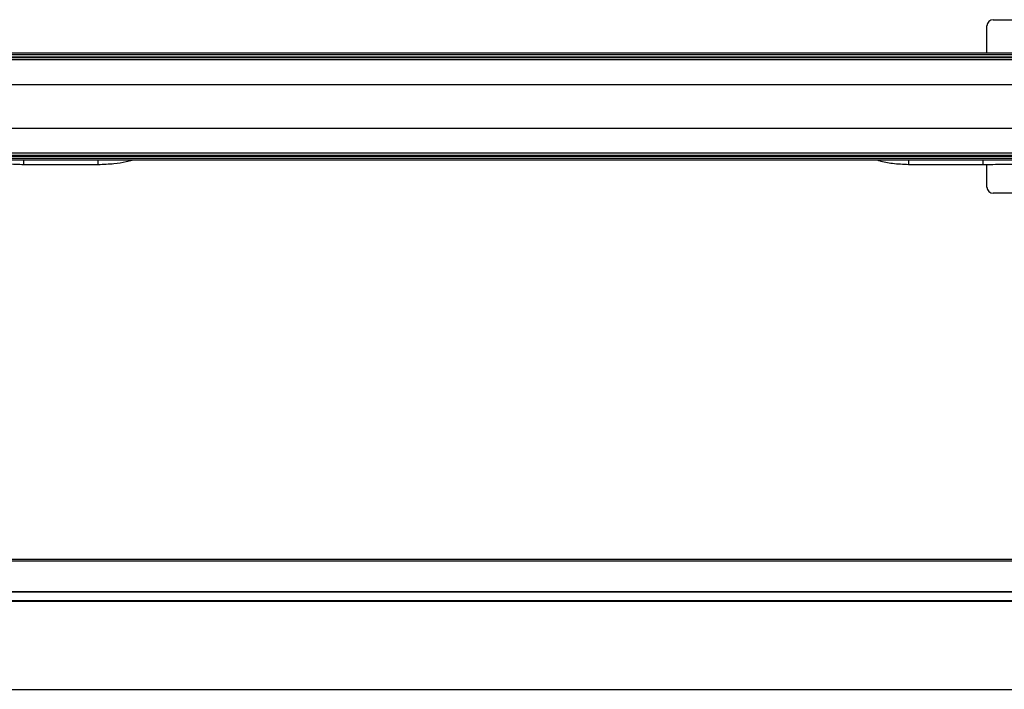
# Model space of a CAD drawing. Header units: millimetres. Extents: x -565 to 1730, y 407 to 731.
# Tile 14 of 26: x -13 to 225, y 569 to 731. Entities that reach past the tile are written whole.
import ezdxf

# ---------------------------------------------------------------- set-up
doc = ezdxf.new("R2010")
doc.units = ezdxf.units.MM

# ---------------------------------------------------------------- blocks, each defined once
blk = doc.blocks.new('Drawing View1')
at = {"color": 7, "linetype": 'Continuous', "lineweight": 25}
for p, q in [((215, 27.03), (215, 33.53)), ((216.5, 35.03), (229.5, 35.03)), ((-146, 27.03), (342, 27.03)), ((342, 26.53), (-146, 26.53)), ((346, 25.28), (-150, 25.28)), ((342.3, 25.85), (-146.3, 25.85)), ((-146, 26.05), (342, 26.05)), ((-146, 25.85), (342, 25.85)), ((338.5, 19.28), (-142.5, 19.28)), ((-142.5, 8.78), (338.5, 8.78)), ((-150, 2.78), (346, 2.78)), ((-146.3, 2.2), (342.3, 2.2)), ((-146, 2.2), (342, 2.2)), ((-146, 2), (342, 2)), ((-146, 1.53), (342, 1.53)), ((342, 1.03), (-146, 1.03)), ((-18, 0), (-18, 1.03)), ((-18, 0), (0, 0)), ((0, 0), (0, 1.03)), ((196, 1.03), (196, 0)), ((214, 1.03), (214, 0)), ((215, -5.47), (215, 0.01)), ((196, 0), (214, 0)), ((229.5, -6.97), (216.5, -6.97))]:
    blk.add_line(p, q, dxfattribs=at)
for centre, start, end in [((216.5, 33.53), 90, 180), ((216.5, -5.47), 180, 270)]:
    blk.add_arc(centre, 1.5, start, end, dxfattribs=at)
for points, knots in [([(-28.32, 1.03), (-28.02, 0.97), (-26.93, 0.76), (-24.83, 0.45), (-21.7, 0.09), (-19.34, 0.03), (-18, 0)], [0, 0, 0, 0, 0.09036, 0.31894, 0.614627, 1, 1, 1, 1]), ([(0, 0), (1.27, 0.04), (3.55, 0.12), (6.29, 0.55), (7.73, 0.91), (8.2, 1.03)], [0, 0, 0, 0, 0.459689, 0.825557, 1, 1, 1, 1]), ([(188.59, 1.03), (188.71, 0.99), (189.87, 0.64), (192.34, 0.17), (194.71, 0.06), (196, 0)], [0, 0, 0, 0, 0.051982, 0.486197, 1, 1, 1, 1]), ([(214, 0), (215.62, 0.01), (218.62, 0.02), (222.75, 0.1), (226.32, 0.21), (229.56, 0.33), (232.69, 0.47), (235.77, 0.62), (238.82, 0.81), (240.97, 0.93), (242.1, 1.02), (242.22, 1.03)], [0, 0, 0, 0, 0.172431, 0.318063, 0.438635, 0.551888, 0.66273, 0.771326, 0.879427, 0.987529, 1, 1, 1, 1])]:
    blk.add_open_spline(points, degree=3, knots=knots, dxfattribs=at)
blk = doc.blocks.new('Drawing View2')
at = {"color": 7, "linetype": 'Continuous', "lineweight": 25}
for p, q in [((-146, 44.52), (342, 44.52)), ((342, 44.02), (-146, 44.02)), ((-146, 36.72), (342, 36.72)), ((342, 36.52), (-146, 36.52)), ((-146, 34.52), (342, 34.52)), ((342, 34.32), (-146, 34.32)), ((-146, 13.02), (342, 13.02))]:
    blk.add_line(p, q, dxfattribs=at)

msp = doc.modelspace()

# ---------------------------------------------------------------- block references
at = {"color": 7, "linetype": 'Continuous', "lineweight": 25}
for name, p in [('Drawing View1', (5.54, 695.8)), ('Drawing View2', (5.54, 555.72))]:
    msp.add_blockref(name, p, dxfattribs=at)

doc.saveas('drawing.dxf')
